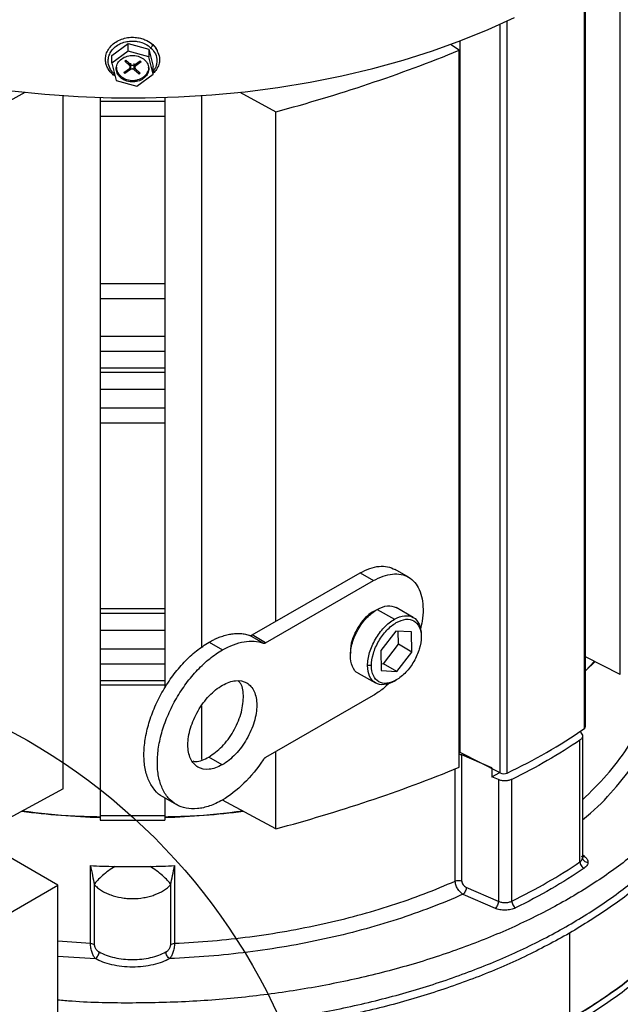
# Model space of a CAD drawing. Header units: inches. Extents: x 3 to 150, y 3 to 116.
# Tile 55 of 58: x 135.67 to 140.04, y 90.36 to 97.53. Entities that reach past the tile are written whole.
import ezdxf

# ---------------------------------------------------------------- set-up
doc = ezdxf.new("R2010")
doc.units = ezdxf.units.IN
doc.header["$LTSCALE"] = 14
doc.header["$MEASUREMENT"] = 0
doc.layers.add('TEXT', color=140, linetype='Continuous', lineweight=25)

msp = doc.modelspace()

# ---------------------------------------------------------------- linework, layer by layer
for p, q in [((140.0433, 92.7613), (140.0433, 97.9852)), ((139.7907, 92.3811), (139.7907, 97.8462)), ((139.7816, 92.3666), (139.7816, 97.84)), ((139.1684, 92.0427), (139.1684, 97.498)), ((139.2196, 92.0422), (139.2196, 97.5217)), ((136.3403, 97.271), (136.4589, 97.3576)), ((136.4589, 97.3008), (136.4589, 97.3576)), ((136.4589, 97.3576), (136.61, 97.3171)), ((138.8701, 97.308), (138.8065, 97.3495)), ((138.8777, 92.1913), (138.8777, 97.3762)), ((136.4589, 97.3008), (136.3403, 97.2142)), ((136.3403, 97.2142), (136.3403, 97.271)), ((136.61, 97.2603), (136.4589, 97.3008)), ((136.61, 97.3171), (136.61, 97.2603)), ((136.61, 97.3171), (136.6426, 97.1899)), ((138.8701, 92.084), (138.8701, 97.308)), ((136.3403, 97.2142), (136.3729, 97.087)), ((136.4345, 97.2297), (136.4433, 97.2361)), ((136.47, 97.1974), (136.4345, 97.2297)), ((136.4433, 97.2361), (136.4788, 97.2038)), ((136.47, 97.2118), (136.47, 97.1974)), ((136.475, 97.1866), (136.475, 97.2033)), ((136.4763, 97.2129), (136.4763, 97.1675)), ((136.5041, 97.1662), (136.5041, 97.2117)), ((136.5066, 97.2025), (136.5462, 97.2315)), ((136.5079, 97.2021), (136.5079, 97.1834)), ((136.5541, 97.2243), (136.5145, 97.1953)), ((136.5462, 97.2315), (136.5541, 97.2243)), ((136.6426, 97.1331), (136.61, 97.2603)), ((136.364, 97.1214), (136.3515, 97.13)), ((136.4288, 97.1457), (136.4684, 97.1747)), ((136.4367, 97.1385), (136.4288, 97.1457)), ((136.4763, 97.1675), (136.4367, 97.1385)), ((136.5395, 97.1339), (136.5041, 97.1662)), ((136.5129, 97.1726), (136.5483, 97.1403)), ((136.524, 97.0465), (136.6426, 97.1331)), ((136.5395, 97.1483), (136.5395, 97.1339)), ((136.5483, 97.1403), (136.5395, 97.1339)), ((136.6426, 97.1331), (136.6426, 97.1899)), ((136.3729, 97.087), (136.524, 97.0465)), ((136.4034, 97.1093), (136.4034, 97.1207)), ((135.4473, 96.86), (135.7107, 97.0018)), ((137.2721, 97.0018), (137.5356, 96.86)), ((135.9867, 91.9263), (135.9867, 96.9778)), ((136.2552, 96.9644), (136.2552, 96.9379)), ((136.2552, 96.9379), (136.7277, 96.9379)), ((136.2552, 96.9379), (136.2552, 96.8281)), ((136.7277, 96.9644), (136.7277, 96.9379)), ((136.7277, 96.9379), (136.7277, 96.8281)), ((136.9962, 92.9591), (136.9962, 96.9778)), ((137.5356, 93.1472), (137.5356, 96.86)), ((136.2552, 96.8281), (136.7277, 96.8281)), ((136.2552, 96.8281), (136.2552, 95.6081)), ((136.7277, 96.8281), (136.7277, 95.6081)), ((136.2552, 95.6081), (136.7277, 95.6081)), ((136.2552, 95.6081), (136.2552, 95.4984)), ((136.7277, 95.6081), (136.7277, 95.4984)), ((136.2552, 95.4984), (136.7277, 95.4984)), ((136.2552, 95.4984), (136.2552, 95.2257)), ((136.7277, 95.4984), (136.7277, 95.2257)), ((136.2552, 95.2257), (136.7277, 95.2257)), ((136.2552, 95.2257), (136.2552, 95.1159)), ((136.7277, 95.2257), (136.7277, 95.1159)), ((136.2552, 95.1159), (136.7277, 95.1159)), ((136.2552, 95.1159), (136.2552, 94.9954)), ((136.7277, 95.1159), (136.7277, 94.9954)), ((136.2552, 94.9954), (136.7277, 94.9954)), ((136.2552, 94.9954), (136.2552, 94.9621)), ((136.7277, 94.9954), (136.7277, 94.9621)), ((136.2552, 94.9621), (136.7277, 94.9621)), ((136.2552, 94.9621), (136.2552, 94.8396)), ((136.7277, 94.9621), (136.7277, 94.8396)), ((136.2552, 94.8396), (136.7277, 94.8396)), ((136.2552, 94.8396), (136.2552, 94.7033)), ((136.7277, 94.8396), (136.7277, 94.7033)), ((136.2552, 94.7033), (136.7277, 94.7033)), ((136.2552, 94.7033), (136.2552, 94.5935)), ((136.7277, 94.7033), (136.7277, 94.5935)), ((136.2552, 94.5935), (136.7277, 94.5935)), ((136.2552, 94.5935), (136.2552, 93.2401)), ((136.7277, 94.5935), (136.7277, 93.2401)), ((137.3635, 93.0481), (138.1481, 93.5001)), ((138.1481, 93.5001), (138.2456, 93.4439)), ((138.5011, 93.469), (138.4037, 93.5252)), ((137.4609, 92.9918), (138.2456, 93.4439)), ((136.2552, 93.2401), (136.7277, 93.2401)), ((136.2552, 93.2401), (136.2552, 93.2068)), ((136.2552, 93.2068), (136.7277, 93.2068)), ((136.2552, 93.2068), (136.2552, 93.0844)), ((136.7277, 93.2401), (136.7277, 93.2068)), ((136.7277, 93.2068), (136.7277, 93.0844)), ((138.273, 93.2347), (138.3983, 93.1624)), ((138.5361, 93.176), (138.4108, 93.2483)), ((136.2552, 93.0844), (136.7277, 93.0844)), ((136.2552, 93.0844), (136.2552, 92.948)), ((136.7277, 93.0844), (136.7277, 92.948)), ((137.4434, 92.9889), (137.346, 93.0452)), ((137.4609, 92.9918), (137.3635, 93.0481)), ((138.4088, 93.0758), (138.2992, 92.9349)), ((138.5219, 93.0702), (138.4088, 93.0758)), ((138.4278, 92.98), (138.4256, 93.075)), ((138.5253, 92.9237), (138.5219, 93.0702)), ((138.5932, 93.0498), (138.5932, 93.0338)), ((137.0486, 92.9953), (137.1461, 92.9391)), ((138.3182, 92.8391), (138.4278, 92.98)), ((138.5253, 92.9237), (138.4278, 92.98)), ((136.2552, 92.948), (136.7277, 92.948)), ((136.2552, 92.948), (136.2552, 92.8383)), ((136.7277, 92.948), (136.7277, 92.8383)), ((138.2992, 92.9349), (138.3026, 92.7884)), ((138.4156, 92.7828), (138.5253, 92.9237)), ((136.2552, 92.8383), (136.7277, 92.8383)), ((136.2552, 92.8383), (136.2552, 92.7177)), ((136.7277, 92.8383), (136.7277, 92.7177)), ((138.2313, 92.8248), (138.2034, 92.8248)), ((138.3014, 92.8399), (138.3182, 92.8391)), ((138.4156, 92.7828), (138.3182, 92.8391)), ((140.0433, 92.7613), (139.7907, 92.89)), ((139.8555, 92.857), (139.7907, 92.787)), ((139.8594, 92.855), (139.7907, 92.7868)), ((138.1353, 92.771), (138.2605, 92.6987)), ((138.3026, 92.7884), (138.4156, 92.7828)), ((136.2552, 92.7177), (136.7277, 92.7177)), ((136.2552, 92.7177), (136.2552, 92.6844)), ((136.2552, 92.6844), (136.7277, 92.6844)), ((136.2552, 92.6844), (136.2552, 91.7328)), ((136.7277, 92.7177), (136.7277, 92.6844)), ((136.7277, 92.6844), (136.7277, 92.6634)), ((138.3982, 92.7123), (138.4124, 92.7205)), ((138.2448, 92.6076), (137.4601, 92.1556)), ((135.9477, 91.225), (133.6496, 92.5517)), ((136.9962, 92.1411), (136.9962, 92.5321)), ((139.7496, 91.3953), (139.7496, 92.2825)), ((139.7683, 92.3119), (139.7683, 91.4247)), ((137.5356, 91.6361), (137.5356, 92.199)), ((138.8777, 92.1913), (138.8701, 92.1879)), ((139.1684, 92.0427), (138.8777, 92.1913)), ((137.1453, 92.1028), (137.0479, 92.159)), ((139.1084, 92.0796), (138.8891, 92.1752)), ((138.8891, 91.2557), (138.8891, 92.1752)), ((138.8414, 91.2556), (138.8414, 92.0732)), ((139.1084, 92.0796), (139.1084, 92.0153)), ((139.1084, 92.0153), (139.1673, 92.0459)), ((139.1556, 91.9948), (139.1084, 92.0153)), ((139.1556, 91.9948), (139.1556, 91.1075)), ((139.2539, 91.1091), (139.2539, 91.9964)), ((135.9867, 91.9263), (135.4473, 91.6361)), ((136.7135, 91.8689), (136.8109, 91.8126)), ((136.7277, 91.8607), (136.7277, 91.7328)), ((137.5356, 91.6361), (137.1457, 91.8459)), ((136.2552, 91.7328), (136.7277, 91.7328)), ((136.2552, 91.7328), (136.2552, 91.6995)), ((136.2552, 91.6995), (136.7277, 91.6995)), ((136.7277, 91.7328), (136.7277, 91.6995)), ((139.7838, 91.4336), (139.7683, 91.4455)), ((136.1853, 90.8019), (136.1853, 91.3677)), ((136.7976, 91.3677), (136.7976, 90.8019)), ((133.4728, 89.7963), (135.9477, 91.225)), ((135.9477, 87.1423), (135.9477, 91.225)), ((136.2131, 91.2298), (136.2131, 90.7933)), ((136.7698, 90.7933), (136.7698, 91.2298)), ((139.1556, 91.1075), (138.9217, 91.2094)), ((138.8979, 91.1591), (139.1318, 91.0572)), ((135.9477, 90.8194), (136.1853, 90.8019)), ((139.6734, 90.8754), (139.6734, 90.2467)), ((135.9477, 90.7091), (136.2208, 90.6905))]:
    msp.add_line(p, q)
at = {"flags": 128}
msp.add_lwpolyline([(135.6122, 97.0129), (135.8526, 96.9881), (136.0951, 96.9712), (136.3388, 96.9622), (136.583, 96.9612), (136.8269, 96.9682), (137.0698, 96.9831), (137.3108, 97.006), (137.5491, 97.0366), (137.7841, 97.0751), (138.015, 97.1211), (138.2409, 97.1746), (138.4613, 97.2354), (138.6753, 97.3032), (138.8824, 97.378), (139.0817, 97.4594), (139.2728, 97.5472)], dxfattribs=at)
for centre, radius, start, end in [((134.6442, 107.6864), 11.2059, 284.95273, 292.155), ((137.4946, 95.6793), 4.0254, 295.37446, 304.62016), ((139.7724, 92.3825), 0.0183, 300.202, 355.80669), ((134.6442, 102.4625), 11.2059, 284.95273, 292.155), ((139.1945, 92.0988), 0.0619, 244.99713, 293.92907), ((136.4847, 98.2587), 6.5443, 262.97406, 267.99059), ((136.4982, 98.2587), 6.5443, 272.00941, 277.02594)]:
    msp.add_arc(centre, radius, start, end)
for points, knots in [([(136.3447, 97.1347), (136.3338, 97.1446), (136.3229, 97.157), (136.3093, 97.1802), (136.3053, 97.1887), (136.2988, 97.2073), (136.2965, 97.2173), (136.2942, 97.2386), (136.2943, 97.25), (136.2979, 97.2733), (136.3013, 97.2853), (136.3119, 97.3089), (136.3191, 97.3206), (136.3371, 97.3425), (136.348, 97.3527), (136.3724, 97.3706), (136.386, 97.3782), (136.4147, 97.3904), (136.4297, 97.395), (136.4597, 97.401), (136.4747, 97.4024), (136.5034, 97.4027), (136.5172, 97.4015), (136.5429, 97.3973), (136.5549, 97.3943), (136.5767, 97.387), (136.5866, 97.3828), (136.6134, 97.3692), (136.6272, 97.359), (136.6382, 97.349)], [0, 0, 0, 0, 0.125, 0.125, 0.1875, 0.1875, 0.25, 0.25, 0.3125, 0.3125, 0.375, 0.375, 0.4375, 0.4375, 0.5, 0.5, 0.5625, 0.5625, 0.625, 0.625, 0.6875, 0.6875, 0.75, 0.75, 0.8125, 0.8125, 0.875, 0.875, 1, 1, 1, 1]), ([(136.3594, 97.134), (136.3496, 97.143), (136.3398, 97.1541), (136.3235, 97.182), (136.317, 97.1988), (136.3139, 97.2276), (136.314, 97.2378), (136.3172, 97.2588), (136.3203, 97.2696), (136.3299, 97.2909), (136.3363, 97.3014), (136.3526, 97.3211), (136.3623, 97.3302), (136.3843, 97.3463), (136.3966, 97.3532), (136.4223, 97.3642), (136.4359, 97.3683), (136.4629, 97.3737), (136.4763, 97.375), (136.5022, 97.3752), (136.5146, 97.3742), (136.5494, 97.3685), (136.5691, 97.3614), (136.6012, 97.3451), (136.6136, 97.3359), (136.6235, 97.3269)], [0, 0, 0, 0, 0.125, 0.125, 0.25, 0.25, 0.3125, 0.3125, 0.375, 0.375, 0.4375, 0.4375, 0.5, 0.5, 0.5625, 0.5625, 0.625, 0.625, 0.6875, 0.6875, 0.75, 0.75, 0.875, 0.875, 1, 1, 1, 1]), ([(136.6235, 97.3269), (136.6252, 97.3282), (136.6271, 97.3298), (136.6307, 97.3335), (136.6324, 97.3357), (136.6353, 97.34), (136.6364, 97.3421), (136.6378, 97.346), (136.6382, 97.3477), (136.6382, 97.349)], [0, 0, 0, 0, 0.25, 0.25, 0.5, 0.5, 0.75, 0.75, 1, 1, 1, 1]), ([(136.6731, 97.3051), (136.6663, 97.3176), (136.6566, 97.3351), (136.6404, 97.3482), (136.6357, 97.352)], [0, 0, 0, 0, 0.713032, 1, 1, 1, 1]), ([(136.6382, 97.349), (136.6507, 97.3372), (136.6659, 97.3229), (136.6712, 97.305), (136.6721, 97.3019)], [0, 0, 0, 0, 0.825991, 1, 1, 1, 1]), ([(136.4034, 97.1093), (136.3931, 97.1188), (136.3851, 97.1298), (136.3749, 97.1537), (136.3727, 97.1664), (136.3744, 97.1916), (136.3783, 97.2041), (136.3917, 97.2268), (136.4012, 97.2371), (136.4242, 97.2539), (136.4378, 97.2605), (136.467, 97.2688), (136.4826, 97.2706), (136.5134, 97.2692), (136.5287, 97.266), (136.5566, 97.2551), (136.5692, 97.2473), (136.5795, 97.2379)], [0, 0, 0, 0, 0.125, 0.125, 0.25, 0.25, 0.375, 0.375, 0.5, 0.5, 0.625, 0.625, 0.75, 0.75, 0.875, 0.875, 1, 1, 1, 1]), ([(136.6235, 97.3269), (136.6336, 97.316), (136.6565, 97.2912), (136.6694, 97.2501), (136.6684, 97.2117), (136.6603, 97.1818), (136.6481, 97.1643), (136.6426, 97.1564)], [0, 0, 0, 0, 0.223441, 0.506074, 0.671473, 0.850873, 1, 1, 1, 1]), ([(136.6721, 97.3019), (136.6787, 97.2867), (136.6899, 97.2608), (136.6881, 97.2208), (136.6774, 97.1856), (136.6618, 97.1576), (136.6468, 97.1444), (136.6426, 97.1407)], [0, 0, 0, 0, 0.278857, 0.474656, 0.687029, 0.912092, 1, 1, 1, 1]), ([(136.5795, 97.2379), (136.5898, 97.2285), (136.5978, 97.2175), (136.608, 97.1936), (136.6102, 97.1809), (136.6085, 97.1557), (136.6046, 97.1432), (136.5912, 97.1205), (136.5817, 97.1102), (136.5587, 97.0933), (136.5451, 97.0868), (136.5159, 97.0785), (136.5003, 97.0766), (136.4694, 97.0781), (136.4542, 97.0813), (136.4263, 97.0922), (136.4137, 97.0999), (136.4034, 97.1093)], [0, 0, 0, 0, 0.125, 0.125, 0.25, 0.25, 0.375, 0.375, 0.5, 0.5, 0.625, 0.625, 0.75, 0.75, 0.875, 0.875, 1, 1, 1, 1]), ([(136.4788, 97.2038), (136.4794, 97.2033), (136.4806, 97.2023), (136.4826, 97.201), (136.4853, 97.1998), (136.4885, 97.1988), (136.4923, 97.1984), (136.4962, 97.1985), (136.5, 97.1993), (136.5036, 97.2006), (136.5056, 97.2019), (136.5066, 97.2025)], [0, 0, 0, 0, 0.083469, 0.166375, 0.25016, 0.374777, 0.500105, 0.624721, 0.750049, 0.874847, 1, 1, 1, 1]), ([(136.3447, 97.1347), (136.3447, 97.1333), (136.345, 97.1321), (136.3465, 97.1304), (136.3476, 97.1298), (136.3505, 97.1297), (136.3522, 97.1301), (136.3558, 97.1316), (136.3577, 97.1327), (136.3594, 97.134)], [0, 0, 0, 0, 0.25, 0.25, 0.5, 0.5, 0.75, 0.75, 1, 1, 1, 1]), ([(136.3744, 97.1851), (136.3752, 97.1741), (136.3767, 97.1503), (136.3941, 97.1311), (136.4034, 97.1207)], [0, 0, 0, 0, 0.462226, 1, 1, 1, 1]), ([(136.4034, 97.1207), (136.415, 97.1123), (136.4383, 97.0954), (136.4849, 97.0863), (136.5314, 97.0916), (136.5725, 97.1113), (136.5996, 97.142), (136.6117, 97.169), (136.6088, 97.1831), (136.6085, 97.1849)], [0, 0, 0, 0, 0.1628536, 0.3257072, 0.4885609, 0.6514145, 0.8142681, 0.9771217, 1, 1, 1, 1]), ([(136.4684, 97.1747), (136.4691, 97.1752), (136.4703, 97.1761), (136.4718, 97.1778), (136.4733, 97.18), (136.4745, 97.1826), (136.4751, 97.1857), (136.4749, 97.1889), (136.474, 97.192), (136.4724, 97.1949), (136.4708, 97.1965), (136.47, 97.1974)], [0, 0, 0, 0, 0.083469, 0.166375, 0.25016, 0.374777, 0.500105, 0.624721, 0.750049, 0.874847, 1, 1, 1, 1]), ([(136.5041, 97.1662), (136.5035, 97.1667), (136.5023, 97.1677), (136.5002, 97.169), (136.4976, 97.1702), (136.4944, 97.1712), (136.4905, 97.1716), (136.4867, 97.1715), (136.4829, 97.1708), (136.4793, 97.1695), (136.4773, 97.1681), (136.4763, 97.1675)], [0, 0, 0, 0, 0.0834694, 0.1663751, 0.2501604, 0.3747768, 0.5001046, 0.6247209, 0.7500487, 0.874847, 1, 1, 1, 1]), ([(136.5145, 97.1953), (136.5138, 97.1949), (136.5126, 97.1939), (136.5111, 97.1922), (136.5096, 97.1901), (136.5084, 97.1874), (136.5078, 97.1843), (136.508, 97.1811), (136.5089, 97.178), (136.5105, 97.1751), (136.5121, 97.1735), (136.5129, 97.1726)], [0, 0, 0, 0, 0.083469, 0.166375, 0.25016, 0.374777, 0.500105, 0.624721, 0.750049, 0.874847, 1, 1, 1, 1]), ([(138.1481, 93.5001), (138.1718, 93.5122), (138.2192, 93.5364), (138.2874, 93.5507), (138.3508, 93.5493), (138.386, 93.5332), (138.4036, 93.5252)], [0, 0, 0, 0, 0.250359, 0.500718, 0.751077, 1, 1, 1, 1]), ([(138.2456, 93.4439), (138.2693, 93.456), (138.3166, 93.4801), (138.3849, 93.4946), (138.4479, 93.4923), (138.503, 93.4717), (138.5483, 93.434), (138.5818, 93.3806), (138.6026, 93.3136), (138.6091, 93.2355), (138.6041, 93.1588), (138.5912, 93.1079), (138.586, 93.0873)], [0, 0, 0, 0, 0.1033084, 0.2066167, 0.3099251, 0.4132335, 0.5165419, 0.6198502, 0.7231586, 0.826467, 0.9297753, 1, 1, 1, 1]), ([(138.273, 93.2347), (138.2988, 93.2465), (138.3504, 93.2702), (138.3907, 93.2556), (138.4108, 93.2483)], [0, 0, 0, 0, 0.500051, 1, 1, 1, 1]), ([(138.2591, 93.2235), (138.2545, 93.222), (138.2287, 93.214), (138.1796, 93.1692), (138.1238, 93.096), (138.0882, 93.011), (138.0739, 92.9461), (138.0799, 92.9196), (138.0809, 92.9149)], [0, 0, 0, 0, 0.048894, 0.274357, 0.49982, 0.725284, 0.950747, 1, 1, 1, 1]), ([(138.1353, 92.771), (138.1353, 92.771), (138.1142, 92.7751), (138.0897, 92.8176), (138.0727, 92.8934), (138.0884, 92.9917), (138.1316, 93.0908), (138.1965, 93.1804), (138.2475, 93.2166), (138.273, 93.2347)], [0, 0, 0, 0, 0.000034, 0.166695, 0.333356, 0.500017, 0.666678, 0.833339, 1, 1, 1, 1]), ([(138.3983, 93.1624), (138.4238, 93.1771), (138.4493, 93.186), (138.4965, 93.1906), (138.5181, 93.1864), (138.5541, 93.1656), (138.5686, 93.149), (138.5881, 93.1058), (138.5932, 93.0793), (138.5932, 93.0498)], [0, 0, 0, 0, 0.25, 0.25, 0.5, 0.5, 0.75, 0.75, 1, 1, 1, 1]), ([(138.2034, 92.8248), (138.2034, 92.8543), (138.2085, 92.8867), (138.228, 92.9524), (138.2425, 92.9857), (138.2786, 93.0482), (138.3002, 93.0773), (138.3473, 93.1271), (138.3728, 93.1477), (138.3983, 93.1624)], [0, 0, 0, 0, 0.25, 0.25, 0.5, 0.5, 0.75, 0.75, 1, 1, 1, 1]), ([(138.2313, 92.8248), (138.2313, 92.8522), (138.236, 92.8823), (138.2541, 92.9433), (138.2675, 92.9742), (138.301, 93.0322), (138.3211, 93.0593), (138.3649, 93.1055), (138.3885, 93.1246), (138.4359, 93.1519), (138.4596, 93.1602), (138.5034, 93.1645), (138.5234, 93.1606), (138.5569, 93.1413), (138.5703, 93.1258), (138.5885, 93.0857), (138.5932, 93.0611), (138.5932, 93.0338)], [0, 0, 0, 0, 0.125, 0.125, 0.25, 0.25, 0.375, 0.375, 0.5, 0.5, 0.625, 0.625, 0.75, 0.75, 0.875, 0.875, 1, 1, 1, 1]), ([(137.0486, 92.9953), (137.0525, 92.9975), (137.0601, 93.0018), (137.0716, 93.0079), (137.0831, 93.0137), (137.0945, 93.0192), (137.1059, 93.0243), (137.1173, 93.0291), (137.1381, 93.0373), (137.1681, 93.0471), (137.2065, 93.0556), (137.2439, 93.0598), (137.2738, 93.0596), (137.2969, 93.0572), (137.3138, 93.0543), (137.3302, 93.0504), (137.3407, 93.0469), (137.346, 93.0452)], [0, 0, 0, 0, 0.035767, 0.071482, 0.107168, 0.142846, 0.178536, 0.214259, 0.250038, 0.374998, 0.500006, 0.624967, 0.749975, 0.812529, 0.874975, 0.937428, 1, 1, 1, 1]), ([(137.346, 93.0452), (137.3466, 93.045), (137.3479, 93.0446), (137.3499, 93.0443), (137.352, 93.0443), (137.3549, 93.0446), (137.3587, 93.0456), (137.3619, 93.0473), (137.3635, 93.0481)], [0, 0, 0, 0, 0.125356, 0.249905, 0.374557, 0.50022, 0.749906, 1, 1, 1, 1]), ([(136.7135, 91.8689), (136.7134, 91.869), (136.6894, 91.8779), (136.6527, 91.9164), (136.6076, 91.9839), (136.5809, 92.0722), (136.5718, 92.1741), (136.5811, 92.2868), (136.6083, 92.4056), (136.6524, 92.5261), (136.7117, 92.6436), (136.7839, 92.7537), (136.8663, 92.8517), (136.9557, 92.9357), (137.0177, 92.9754), (137.0486, 92.9953)], [0, 0, 0, 0, 0.000478, 0.083771, 0.167065, 0.250358, 0.333652, 0.416945, 0.500239, 0.583532, 0.666826, 0.750119, 0.833413, 0.916706, 1, 1, 1, 1]), ([(137.1461, 92.9391), (137.1997, 92.9699), (137.2533, 92.9902), (137.3543, 93.0071), (137.4018, 93.0038), (137.4434, 92.9889)], [0, 0, 0, 0, 0.5, 0.5, 1, 1, 1, 1]), ([(137.4434, 92.9889), (137.444, 92.9887), (137.4453, 92.9883), (137.4473, 92.9881), (137.4494, 92.988), (137.4523, 92.9884), (137.4562, 92.9894), (137.4593, 92.991), (137.4609, 92.9918)], [0, 0, 0, 0, 0.125356, 0.249905, 0.374557, 0.50022, 0.749906, 1, 1, 1, 1]), ([(138.5932, 93.0338), (138.5932, 93.0064), (138.5885, 92.9764), (138.5703, 92.9154), (138.5569, 92.8844), (138.5234, 92.8264), (138.5034, 92.7993), (138.4596, 92.7531), (138.4359, 92.734), (138.3885, 92.7067), (138.3649, 92.6984), (138.3211, 92.6941), (138.301, 92.698), (138.2675, 92.7174), (138.2541, 92.7328), (138.236, 92.7729), (138.2313, 92.7975), (138.2313, 92.8248)], [0, 0, 0, 0, 0.125, 0.125, 0.25, 0.25, 0.375, 0.375, 0.5, 0.5, 0.625, 0.625, 0.75, 0.75, 0.875, 0.875, 1, 1, 1, 1]), ([(140.9796, 92.9579), (140.9755, 92.8731), (140.9671, 92.7035), (140.9, 92.4516), (140.7934, 92.2045), (140.6446, 91.9648), (140.456, 91.7345), (140.2292, 91.5161), (139.9664, 91.3115), (139.6702, 91.1228), (139.3433, 90.9518), (138.989, 90.8001), (138.6106, 90.6692), (138.2118, 90.5603), (137.7964, 90.4745), (137.3685, 90.4127), (136.932, 90.3749), (136.4917, 90.364), (136.1619, 90.3689), (135.9823, 90.3851), (135.9477, 90.3883)], [0, 0, 0, 0, 0.05801, 0.11602, 0.174031, 0.232041, 0.290051, 0.348061, 0.406071, 0.464081, 0.522092, 0.580102, 0.638112, 0.696122, 0.754132, 0.812143, 0.870153, 0.928163, 0.986173, 1, 1, 1, 1]), ([(137.1451, 91.8455), (137.1141, 91.8276), (137.0831, 91.8133), (137.0224, 91.7923), (136.9926, 91.7856), (136.9354, 91.78), (136.908, 91.7811), (136.8565, 91.7912), (136.8325, 91.8002), (136.7887, 91.8255), (136.769, 91.842), (136.7346, 91.8816), (136.72, 91.9049), (136.6963, 91.9574), (136.6873, 91.9866), (136.6753, 92.0498), (136.6723, 92.0838), (136.6723, 92.1554), (136.6754, 92.193), (136.6876, 92.2701), (136.6966, 92.3097), (136.7204, 92.3895), (136.7351, 92.4297), (136.7696, 92.509), (136.7893, 92.5482), (136.8332, 92.624), (136.8573, 92.6607), (136.9088, 92.7302), (136.9363, 92.7629), (136.9935, 92.8233), (137.0233, 92.8509), (137.0841, 92.8998), (137.1151, 92.9212), (137.1461, 92.9391)], [0, 0, 0, 0, 0.0625, 0.0625, 0.125, 0.125, 0.1875, 0.1875, 0.25, 0.25, 0.3125, 0.3125, 0.375, 0.375, 0.4375, 0.4375, 0.5, 0.5, 0.5625, 0.5625, 0.625, 0.625, 0.6875, 0.6875, 0.75, 0.75, 0.8125, 0.8125, 0.875, 0.875, 0.9375, 0.9375, 1, 1, 1, 1]), ([(138.3983, 92.7123), (138.3728, 92.6976), (138.3473, 92.6887), (138.3002, 92.6841), (138.2786, 92.6883), (138.2425, 92.7091), (138.228, 92.7257), (138.2085, 92.7689), (138.2034, 92.7954), (138.2034, 92.8248)], [0, 0, 0, 0, 0.25, 0.25, 0.5, 0.5, 0.75, 0.75, 1, 1, 1, 1]), ([(140.9796, 92.8511), (140.9848, 92.8049), (140.9993, 92.6738), (140.9757, 92.4573), (140.9124, 92.2047), (140.8045, 91.957), (140.6556, 91.7166), (140.4666, 91.4857), (140.2387, 91.267), (139.977, 91.0609), (139.7746, 90.9372), (139.6734, 90.8754)], [0, 0, 0, 0, 0.063788, 0.180814, 0.297841, 0.414867, 0.531894, 0.64892, 0.765947, 0.882973, 1, 1, 1, 1]), ([(139.7683, 91.847), (139.8288, 91.9064), (139.9517, 92.0273), (140.0978, 92.2215), (140.214, 92.4245), (140.2979, 92.633), (140.3243, 92.7746), (140.3375, 92.8454)], [0, 0, 0, 0, 0.194812, 0.396109, 0.597406, 0.798703, 1, 1, 1, 1]), ([(135.9477, 90.1954), (135.9823, 90.1922), (136.1619, 90.176), (136.4917, 90.1711), (136.932, 90.182), (137.3685, 90.2198), (137.7964, 90.2816), (138.2118, 90.3674), (138.6106, 90.4763), (138.989, 90.6072), (139.3433, 90.7589), (139.6702, 90.9299), (139.9664, 91.1186), (140.2292, 91.3232), (140.456, 91.5416), (140.6446, 91.7719), (140.7934, 92.0117), (140.9, 92.2587), (140.9671, 92.5106), (140.9755, 92.6802), (140.9796, 92.765)], [0, 0, 0, 0, 0.0138268, 0.071837, 0.1298472, 0.1878574, 0.2458676, 0.3038778, 0.3618879, 0.4198981, 0.4779083, 0.5359185, 0.5939287, 0.6519389, 0.7099491, 0.7679593, 0.8259694, 0.8839796, 0.9419898, 1, 1, 1, 1]), ([(139.7683, 91.7019), (139.7881, 91.718), (139.8826, 91.7947), (140.0204, 91.9443), (140.1781, 92.1489), (140.2969, 92.3623), (140.3819, 92.5804), (140.4067, 92.728), (140.4191, 92.8017)], [0, 0, 0, 0, 0.050391, 0.240172, 0.430878, 0.621574, 0.811361, 1, 1, 1, 1]), ([(137.1453, 92.1028), (137.1125, 92.0839), (137.0797, 92.0725), (137.0192, 92.0666), (136.9914, 92.0721), (136.9451, 92.0989), (136.9265, 92.1204), (136.9015, 92.1759), (136.895, 92.21), (136.8951, 92.2858), (136.9016, 92.3275), (136.9268, 92.4119), (136.9454, 92.4547), (136.9918, 92.535), (137.0196, 92.5725), (137.0802, 92.6364), (137.113, 92.6628), (137.1458, 92.6817)], [0, 0, 0, 0, 0.125, 0.125, 0.25, 0.25, 0.375, 0.375, 0.5, 0.5, 0.625, 0.625, 0.75, 0.75, 0.875, 0.875, 1, 1, 1, 1]), ([(137.0479, 92.159), (137.0807, 92.1823), (137.1463, 92.2288), (137.2296, 92.3436), (137.2859, 92.4721), (137.3037, 92.5947), (137.2944, 92.6798), (137.2697, 92.7049), (137.2642, 92.7105)], [0, 0, 0, 0, 0.189194, 0.378389, 0.567583, 0.756778, 0.945972, 1, 1, 1, 1]), ([(137.1458, 92.6817), (137.1786, 92.7006), (137.2114, 92.712), (137.272, 92.7179), (137.2998, 92.7124), (137.3461, 92.6856), (137.3646, 92.6642), (137.3897, 92.6086), (137.3962, 92.5745), (137.3961, 92.4987), (137.3895, 92.4571), (137.3644, 92.3726), (137.3458, 92.3298), (137.2993, 92.2495), (137.2715, 92.212), (137.2109, 92.1481), (137.1781, 92.1217), (137.1453, 92.1028)], [0, 0, 0, 0, 0.125, 0.125, 0.25, 0.25, 0.375, 0.375, 0.5, 0.5, 0.625, 0.625, 0.75, 0.75, 0.875, 0.875, 1, 1, 1, 1]), ([(138.3624, 92.6998), (138.3469, 92.6847), (138.3089, 92.6475), (138.2686, 92.6224), (138.2448, 92.6076)], [0, 0, 0, 0, 0.408988, 1, 1, 1, 1]), ([(139.7683, 92.3119), (139.7683, 92.3066), (139.7667, 92.3013), (139.7603, 92.2913), (139.7556, 92.2866), (139.7496, 92.2825)], [0, 0, 0, 0, 0.5, 0.5, 1, 1, 1, 1]), ([(138.8701, 92.1793), (138.8727, 92.1791), (138.8796, 92.1787), (138.8854, 92.1765), (138.8891, 92.1752)], [0, 0, 0, 0, 0.378991, 1, 1, 1, 1]), ([(136.9295, 92.1303), (136.9368, 92.1283), (136.9707, 92.1192), (137.014, 92.1416), (137.0479, 92.159)], [0, 0, 0, 0, 0.217162, 1, 1, 1, 1]), ([(137.4426, 92.1383), (137.4009, 92.0754), (137.3534, 92.0174), (137.2523, 91.9179), (137.1987, 91.8764), (137.1451, 91.8455)], [0, 0, 0, 0, 0.5, 0.5, 1, 1, 1, 1]), ([(137.4601, 92.1556), (137.4594, 92.1551), (137.4578, 92.1541), (137.4554, 92.1524), (137.4531, 92.1505), (137.4501, 92.1477), (137.4465, 92.1438), (137.4439, 92.1402), (137.4426, 92.1383)], [0, 0, 0, 0, 0.125356, 0.249905, 0.374557, 0.50022, 0.749906, 1, 1, 1, 1]), ([(135.9477, 89.5071), (135.9819, 89.504), (136.1615, 89.4878), (136.4917, 89.4829), (136.9331, 89.4938), (137.3708, 89.5317), (137.7998, 89.5937), (138.2163, 89.6797), (138.6161, 89.7889), (138.9955, 89.9202), (139.3508, 90.0723), (139.6785, 90.2437), (139.9756, 90.4329), (140.2391, 90.638), (140.4665, 90.8571), (140.6555, 91.0879), (140.8047, 91.3283), (140.9116, 91.576), (140.9789, 91.8286), (140.9873, 91.9986), (140.9914, 92.0836)], [0, 0, 0, 0, 0.013639, 0.071661, 0.129682, 0.187703, 0.245724, 0.303745, 0.361767, 0.419788, 0.477809, 0.53583, 0.593852, 0.651873, 0.709894, 0.767915, 0.825936, 0.883958, 0.941979, 1, 1, 1, 1]), ([(140.9914, 92.0836), (140.9914, 92.0759), (140.9913, 92.0604), (140.9908, 92.0372), (140.9899, 92.0141), (140.9886, 91.9909), (140.987, 91.9677), (140.9851, 91.9446), (140.9827, 91.9214), (140.98, 91.8983), (140.977, 91.8752), (140.9736, 91.8521), (140.9642, 91.7944), (140.9445, 91.7023), (140.9067, 91.5766), (140.8583, 91.4521), (140.7994, 91.3292), (140.7301, 91.2081), (140.6506, 91.0891), (140.561, 90.9725), (140.4617, 90.8585), (140.3528, 90.7475), (140.2346, 90.6398), (140.1073, 90.5355), (140.0016, 90.4573), (139.923, 90.4029), (139.8749, 90.3707), (139.8259, 90.339), (139.776, 90.3077), (139.7253, 90.2769), (139.6907, 90.2568), (139.6734, 90.2467)], [0, 0, 0, 0, 0.01137, 0.022737, 0.0341, 0.045461, 0.056822, 0.068182, 0.079542, 0.090904, 0.102269, 0.113637, 0.125009, 0.187505, 0.250006, 0.312502, 0.375003, 0.437499, 0.5, 0.562496, 0.624998, 0.687493, 0.749995, 0.81249, 0.874992, 0.895835, 0.916667, 0.937494, 0.958322, 0.979155, 1, 1, 1, 1]), ([(139.2539, 91.9964), (139.2472, 91.9931), (139.2394, 91.9904), (139.2229, 91.9868), (139.2141, 91.9858), (139.1964, 91.9855), (139.1875, 91.9862), (139.1706, 91.9893), (139.1626, 91.9917), (139.1556, 91.9948)], [0, 0, 0, 0, 0.25, 0.25, 0.5, 0.5, 0.75, 0.75, 1, 1, 1, 1]), ([(136.2552, 91.7217), (136.1938, 91.723), (136.0019, 91.7271), (135.8136, 91.7492), (135.6856, 91.7643)], [0, 0, 0, 0, 0.320491, 1, 1, 1, 1]), ([(137.2973, 91.7643), (137.1693, 91.7492), (136.9809, 91.7271), (136.7891, 91.723), (136.7277, 91.7217)], [0, 0, 0, 0, 0.6795086, 1, 1, 1, 1]), ([(135.9477, 89.4561), (135.9819, 89.453), (136.1615, 89.4367), (136.4917, 89.4319), (136.9331, 89.4428), (137.3708, 89.4807), (137.7998, 89.5426), (138.2163, 89.6287), (138.6161, 89.7378), (138.9955, 89.8691), (139.3508, 90.0212), (139.6785, 90.1927), (139.9756, 90.3819), (140.2391, 90.587), (140.4663, 90.806), (140.6562, 91.0368), (140.8021, 91.2775), (140.8883, 91.4558), (140.9124, 91.5542), (140.9159, 91.5685)], [0, 0, 0, 0, 0.01526, 0.080177, 0.145093, 0.21001, 0.274927, 0.339843, 0.40476, 0.469676, 0.534593, 0.59951, 0.664426, 0.729343, 0.794259, 0.859176, 0.924093, 0.989009, 1, 1, 1, 1]), ([(139.7496, 91.3953), (139.7556, 91.3993), (139.7603, 91.404), (139.7667, 91.414), (139.7683, 91.4193), (139.7683, 91.4247)], [0, 0, 0, 0, 0.5, 0.5, 1, 1, 1, 1]), ([(139.7496, 91.3953), (139.7496, 91.3915), (139.7503, 91.3871), (139.7532, 91.3777), (139.7555, 91.3728), (139.7614, 91.3637), (139.7649, 91.3595), (139.7723, 91.3527), (139.7761, 91.3502), (139.7797, 91.3484)], [0, 0, 0, 0, 0.25, 0.25, 0.5, 0.5, 0.75, 0.75, 1, 1, 1, 1]), ([(139.7838, 91.4336), (139.7798, 91.4324), (139.7717, 91.4299), (139.7633, 91.4312), (139.7606, 91.4344), (139.7601, 91.435)], [0, 0, 0, 0, 0.450809, 0.901619, 1, 1, 1, 1]), ([(139.7683, 91.4247), (139.7683, 91.4209), (139.7692, 91.4168), (139.773, 91.4089), (139.776, 91.4051), (139.7837, 91.3988), (139.7883, 91.3964), (139.798, 91.3932), (139.803, 91.3925), (139.8077, 91.3925)], [0, 0, 0, 0, 0.25, 0.25, 0.5, 0.5, 0.75, 0.75, 1, 1, 1, 1]), ([(139.8077, 91.3925), (139.8077, 91.3847), (139.8053, 91.3766), (139.7956, 91.3615), (139.7884, 91.3544), (139.7797, 91.3484)], [0, 0, 0, 0, 0.5, 0.5, 1, 1, 1, 1]), ([(139.7838, 91.4336), (139.7914, 91.4278), (139.7975, 91.4212), (139.8056, 91.4072), (139.8077, 91.3997), (139.8077, 91.3925)], [0, 0, 0, 0, 0.5, 0.5, 1, 1, 1, 1]), ([(136.1853, 91.3677), (136.1904, 91.3438), (136.1953, 91.3199), (136.2048, 91.2725), (136.2093, 91.2497), (136.2131, 91.2298)], [0, 0, 0, 0, 0.5, 0.5, 1, 1, 1, 1]), ([(136.3639, 91.3618), (136.3485, 91.3524), (136.3325, 91.3418), (136.3013, 91.3191), (136.2862, 91.307), (136.2587, 91.2829), (136.2465, 91.271), (136.2265, 91.2489), (136.2186, 91.2387), (136.2131, 91.2298)], [0, 0, 0, 0, 0.25, 0.25, 0.5, 0.5, 0.75, 0.75, 1, 1, 1, 1]), ([(136.7698, 91.2298), (136.7642, 91.2387), (136.7564, 91.2489), (136.7364, 91.271), (136.7242, 91.2829), (136.6967, 91.307), (136.6815, 91.3191), (136.6503, 91.3418), (136.6344, 91.3524), (136.619, 91.3618)], [0, 0, 0, 0, 0.25, 0.25, 0.5, 0.5, 0.75, 0.75, 1, 1, 1, 1]), ([(136.7698, 91.2298), (136.7736, 91.2497), (136.7781, 91.2725), (136.7876, 91.3199), (136.7925, 91.3438), (136.7976, 91.3677)], [0, 0, 0, 0, 0.5, 0.5, 1, 1, 1, 1]), ([(136.7976, 90.8019), (136.982, 90.8103), (137.1654, 90.8265), (137.5263, 90.8738), (137.7037, 90.9049), (138.0491, 90.9816), (138.217, 91.0271), (138.5398, 91.1316), (138.6946, 91.1906), (138.8414, 91.2556)], [0, 0, 0, 0, 0.25, 0.25, 0.5, 0.5, 0.75, 0.75, 1, 1, 1, 1]), ([(138.8414, 91.2556), (138.8445, 91.257), (138.8482, 91.2582), (138.8563, 91.2599), (138.8608, 91.2603), (138.8696, 91.2603), (138.874, 91.2599), (138.8822, 91.2583), (138.8859, 91.2571), (138.8891, 91.2557)], [0, 0, 0, 0, 0.25, 0.25, 0.5, 0.5, 0.75, 0.75, 1, 1, 1, 1]), ([(138.8979, 91.1591), (138.8907, 91.1633), (138.8834, 91.169), (138.8732, 91.1795), (138.87, 91.1833), (138.8639, 91.1913), (138.8609, 91.1956), (138.8557, 91.2045), (138.8533, 91.2091), (138.8491, 91.2185), (138.8473, 91.2233), (138.8429, 91.2375), (138.8414, 91.247), (138.8414, 91.2556)], [0, 0, 0, 0, 0.25, 0.25, 0.375, 0.375, 0.5, 0.5, 0.625, 0.625, 0.75, 0.75, 1, 1, 1, 1]), ([(138.8891, 91.2557), (138.8891, 91.2471), (138.8928, 91.2371), (138.9049, 91.22), (138.9133, 91.2131), (138.9217, 91.2094)], [0, 0, 0, 0, 0.5, 0.5, 1, 1, 1, 1]), ([(136.2131, 91.2298), (136.2205, 91.222), (136.2287, 91.2143), (136.2464, 91.1997), (136.2558, 91.1929), (136.2759, 91.1802), (136.2864, 91.1743), (136.3088, 91.1635), (136.3207, 91.1585), (136.3571, 91.1454), (136.3827, 91.1388), (136.4229, 91.1322), (136.4366, 91.1305), (136.4639, 91.1283), (136.4776, 91.1278), (136.5188, 91.1277), (136.5467, 91.13), (136.5866, 91.1366), (136.5997, 91.1393), (136.6254, 91.1459), (136.6381, 91.1498), (136.6746, 91.163), (136.6969, 91.1738), (136.7376, 91.1996), (136.755, 91.2141), (136.7698, 91.2298)], [0, 0, 0, 0, 0.0625, 0.0625, 0.125, 0.125, 0.1875, 0.1875, 0.25, 0.25, 0.375, 0.375, 0.4375, 0.4375, 0.5, 0.5, 0.625, 0.625, 0.6875, 0.6875, 0.75, 0.75, 0.875, 0.875, 1, 1, 1, 1]), ([(138.9217, 91.2094), (138.9217, 91.2056), (138.9212, 91.2011), (138.9188, 91.1914), (138.917, 91.1863), (138.9124, 91.1764), (138.9096, 91.1718), (138.9038, 91.1642), (138.9007, 91.1612), (138.8979, 91.1591)], [0, 0, 0, 0, 0.25, 0.25, 0.5, 0.5, 0.75, 0.75, 1, 1, 1, 1]), ([(138.8979, 91.1591), (138.7472, 91.0919), (138.5864, 91.0303), (138.2488, 90.921), (138.0721, 90.8733), (137.7083, 90.7935), (137.5212, 90.7614), (137.1431, 90.7137), (136.952, 90.698), (136.762, 90.6905)], [0, 0, 0, 0, 0.25, 0.25, 0.5, 0.5, 0.75, 0.75, 1, 1, 1, 1]), ([(139.1556, 91.1075), (139.1556, 91.0991), (139.153, 91.0888), (139.1442, 91.0701), (139.1381, 91.062), (139.1318, 91.0572)], [0, 0, 0, 0, 0.5, 0.5, 1, 1, 1, 1]), ([(139.1556, 91.1075), (139.1626, 91.1044), (139.1706, 91.102), (139.1875, 91.0989), (139.1964, 91.0982), (139.2141, 91.0985), (139.2229, 91.0995), (139.2394, 91.1032), (139.2472, 91.1058), (139.2539, 91.1091)], [0, 0, 0, 0, 0.25, 0.25, 0.5, 0.5, 0.75, 0.75, 1, 1, 1, 1]), ([(139.2539, 91.1091), (139.2539, 91.1053), (139.2545, 91.1009), (139.2569, 91.0913), (139.2589, 91.0861), (139.2639, 91.0765), (139.2669, 91.072), (139.2731, 91.0646), (139.2764, 91.0617), (139.2794, 91.0596)], [0, 0, 0, 0, 0.25, 0.25, 0.5, 0.5, 0.75, 0.75, 1, 1, 1, 1]), ([(139.2794, 91.0596), (139.27, 91.055), (139.2588, 91.051), (139.2339, 91.0454), (139.2202, 91.0437), (139.1925, 91.0433), (139.1787, 91.0445), (139.1532, 91.0493), (139.1417, 91.0529), (139.1318, 91.0572)], [0, 0, 0, 0, 0.25, 0.25, 0.5, 0.5, 0.75, 0.75, 1, 1, 1, 1]), ([(139.6734, 90.8754), (139.5663, 90.817), (139.3522, 90.7002), (138.9952, 90.5491), (138.6162, 90.4176), (138.2163, 90.3085), (137.7998, 90.2224), (137.3708, 90.1605), (136.9331, 90.1226), (136.4917, 90.1116), (136.1615, 90.1165), (135.9819, 90.1328), (135.9477, 90.1359)], [0, 0, 0, 0, 0.108283, 0.216566, 0.324848, 0.433131, 0.541414, 0.649697, 0.75798, 0.866263, 0.974545, 1, 1, 1, 1]), ([(136.2208, 90.6905), (136.2164, 90.6954), (136.2122, 90.7014), (136.2042, 90.716), (136.2004, 90.7245), (136.1937, 90.7442), (136.1908, 90.7554), (136.1865, 90.779), (136.1853, 90.7913), (136.1853, 90.8019)], [0, 0, 0, 0, 0.25, 0.25, 0.5, 0.5, 0.75, 0.75, 1, 1, 1, 1]), ([(136.1853, 90.8019), (136.1905, 90.8016), (136.1959, 90.8007), (136.2056, 90.7977), (136.2098, 90.7957), (136.2131, 90.7933)], [0, 0, 0, 0, 0.5, 0.5, 1, 1, 1, 1]), ([(136.2131, 90.7933), (136.2131, 90.7923), (136.2132, 90.7903), (136.2135, 90.7871), (136.2142, 90.7838), (136.215, 90.7805), (136.2166, 90.7754), (136.2195, 90.7687), (136.224, 90.761), (136.2293, 90.754), (136.2351, 90.7481), (136.2414, 90.743), (136.2457, 90.7404), (136.2479, 90.7391)], [0, 0, 0, 0, 0.050083, 0.099608, 0.149184, 0.199419, 0.250898, 0.373127, 0.501169, 0.622707, 0.75045, 0.872834, 1, 1, 1, 1]), ([(136.735, 90.7391), (136.7361, 90.7397), (136.7383, 90.741), (136.7415, 90.7432), (136.7446, 90.7455), (136.7487, 90.749), (136.7535, 90.7539), (136.7588, 90.7609), (136.7634, 90.7686), (136.7666, 90.7761), (136.7685, 90.7827), (136.7696, 90.7882), (136.7697, 90.7916), (136.7698, 90.7933)], [0, 0, 0, 0, 0.063899, 0.126391, 0.187715, 0.248126, 0.376064, 0.49788, 0.626029, 0.748449, 0.833737, 0.916644, 1, 1, 1, 1]), ([(136.7976, 90.8019), (136.7976, 90.7912), (136.7963, 90.7789), (136.7931, 90.7612), (136.7919, 90.7555), (136.789, 90.7444), (136.7875, 90.7392), (136.7824, 90.7244), (136.7786, 90.7158), (136.7706, 90.7014), (136.7664, 90.6954), (136.762, 90.6905)], [0, 0, 0, 0, 0.25, 0.25, 0.375, 0.375, 0.5, 0.5, 0.75, 0.75, 1, 1, 1, 1]), ([(136.7698, 90.7933), (136.773, 90.7957), (136.7773, 90.7977), (136.787, 90.8007), (136.7924, 90.8016), (136.7976, 90.8019)], [0, 0, 0, 0, 0.5, 0.5, 1, 1, 1, 1]), ([(136.2208, 90.6905), (136.224, 90.6924), (136.2275, 90.6952), (136.2341, 90.7024), (136.2373, 90.7068), (136.2426, 90.7163), (136.2447, 90.7214), (136.2473, 90.7309), (136.2479, 90.7353), (136.2479, 90.7391)], [0, 0, 0, 0, 0.25, 0.25, 0.5, 0.5, 0.75, 0.75, 1, 1, 1, 1]), ([(136.762, 90.6905), (136.7457, 90.6815), (136.7274, 90.6731), (136.6873, 90.6579), (136.6654, 90.6511), (136.619, 90.64), (136.5944, 90.6357), (136.5437, 90.6298), (136.5176, 90.6283), (136.4653, 90.6283), (136.4392, 90.6298), (136.3885, 90.6357), (136.3639, 90.64), (136.3175, 90.6511), (136.2956, 90.6579), (136.2555, 90.6731), (136.2372, 90.6815), (136.2208, 90.6905)], [0, 0, 0, 0, 0.125, 0.125, 0.25, 0.25, 0.375, 0.375, 0.5, 0.5, 0.625, 0.625, 0.75, 0.75, 0.875, 0.875, 1, 1, 1, 1]), ([(136.2479, 90.7391), (136.2804, 90.7214), (136.3188, 90.7072), (136.402, 90.6881), (136.4467, 90.6831), (136.5362, 90.6831), (136.5809, 90.6881), (136.6641, 90.7072), (136.7025, 90.7214), (136.735, 90.7391)], [0, 0, 0, 0, 0.25, 0.25, 0.5, 0.5, 0.75, 0.75, 1, 1, 1, 1]), ([(136.762, 90.6905), (136.7589, 90.6924), (136.7554, 90.6952), (136.7488, 90.7024), (136.7456, 90.7068), (136.7403, 90.7163), (136.7382, 90.7214), (136.7356, 90.7309), (136.735, 90.7353), (136.735, 90.7391)], [0, 0, 0, 0, 0.25, 0.25, 0.5, 0.5, 0.75, 0.75, 1, 1, 1, 1])]:
    msp.add_open_spline(points, degree=3, knots=knots)
for points in [[(139.7524, 92.3393), (139.7626, 92.3315), (139.7683, 92.3217), (139.7683, 92.3119)], [(139.7496, 92.2825), (139.5983, 92.1795), (139.4324, 92.0837), (139.2539, 91.9964)], [(139.2539, 91.1091), (139.4324, 91.1964), (139.5983, 91.2923), (139.7496, 91.3953)], [(136.1853, 91.3677), (136.2447, 91.3649), (136.3043, 91.363), (136.3639, 91.3618)], [(136.3639, 91.3618), (136.4489, 91.3602), (136.534, 91.3602), (136.619, 91.3618)], [(136.619, 91.3618), (136.6786, 91.363), (136.7382, 91.3649), (136.7976, 91.3677)], [(139.7797, 91.3484), (139.6271, 91.2446), (139.4593, 91.1477), (139.2794, 91.0596)]]:
    msp.add_open_spline(points, degree=3)
at = {"layer": 'TEXT'}
msp.add_circle((133.5136, 88.4294), 4.4405, dxfattribs=at)

doc.saveas('drawing.dxf')
